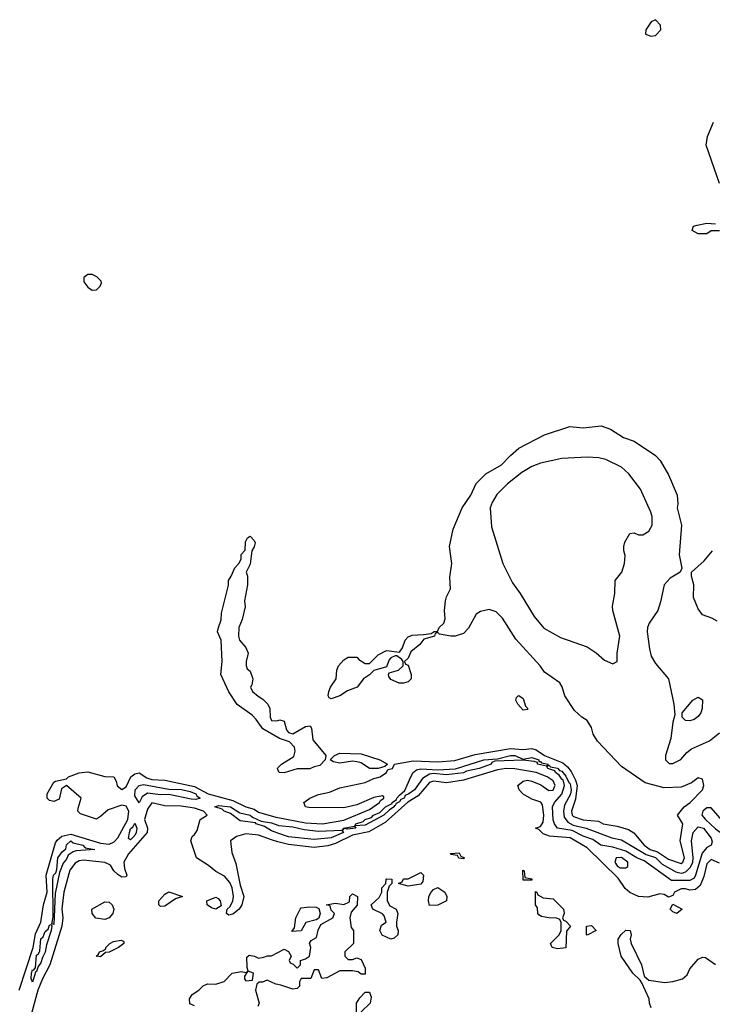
# Model space of a CAD drawing. Header units: inches. Extents: x 2380249 to 2585472, y 382747 to 546448.
# Tile 150 of 256: x 2448791 to 2452036, y 465284 to 469898. Entities that reach past the tile are written whole.
import ezdxf

# ---------------------------------------------------------------- set-up
doc = ezdxf.new("R2010")
doc.units = ezdxf.units.IN
doc.header["$MEASUREMENT"] = 0
doc.layers.add('C4446', color=7, linetype='Continuous')
doc.layers.add('C4456', color=7, linetype='Continuous')

msp = doc.modelspace()

# ---------------------------------------------------------------- linework, layer by layer
at = {"layer": 'C4446', "color": 4}
for points, elevation in [([(2449130, 468704), (2449110, 468704), (2449091.3, 468690), (2449091.3, 468670), (2449110, 468644.7), (2449130, 468631.3), (2449150, 468632), (2449168, 468650), (2449174.6, 468665.4), (2449172.9, 468672.9), (2449152.5, 468692.5)], 44), ([(2449616.1, 466243.9), (2449594.7, 466245.3), (2449490, 466267.3), (2449450, 466266.2), (2449390, 466273.6), (2449363.8, 466256.2), (2449350, 466228.7), (2449330, 466262), (2449331.8, 466290), (2449350, 466310.3), (2449370, 466314), (2449490, 466292.9), (2449549, 466291), (2449590, 466282), (2449616.5, 466270), (2449620.7, 466260.7), (2449635.5, 466250)], 32), ([(2449310, 466055.1), (2449301, 466061), (2449304.4, 466090), (2449310, 466106.8), (2449322.3, 466117.7), (2449330, 466133.4), (2449339.5, 466110), (2449337, 466090), (2449330, 466076)], 32), ([(2448950, 465658), (2448942, 465662), (2448947, 465693), (2448946, 465870), (2448949.7, 465889.7), (2448959.6, 465900.4), (2448964.4, 465915.6), (2448970, 465971), (2448990, 465998.8), (2449006.6, 466013.4), (2449010, 466031), (2449030, 466051), (2449041.4, 466041.4), (2449086, 466030), (2449098, 466018), (2449142, 466010), (2449055.9, 466004.1), (2449041.1, 465998.9), (2449017.3, 465982.7), (2449010, 465965.2), (2448994, 465946), (2448977.5, 465902.5), (2448956.4, 465803.6)], 32), ([(2449450, 465742), (2449442, 465750), (2449442, 465770), (2449470, 465801), (2449490, 465811.3), (2449554, 465790), (2449521, 465779), (2449470, 465744)], 36), ([(2449190, 465681.6), (2449147.8, 465687.8), (2449129.5, 465709.5), (2449129.3, 465730), (2449190, 465763.8), (2449210, 465762.4), (2449223.8, 465750), (2449232, 465730), (2449226.4, 465710), (2449210, 465689.5)], 36), ([(2449710, 465729.6), (2449690, 465736), (2449669.4, 465750), (2449668, 465770), (2449710, 465786.8), (2449720.7, 465780.7), (2449730.7, 465770), (2449734, 465746)], 36), ([(2448850, 465388), (2448844.8, 465404.8), (2448846.4, 465430), (2448850, 465446), (2448855.3, 465444.7), (2448864, 465456), (2448870, 465514.8), (2448878.9, 465521.1), (2448885.6, 465534.4), (2448890, 465590.6), (2448900.2, 465599.8), (2448910, 465626), (2448924.1, 465635.9), (2448930, 465656), (2448938, 465658), (2448942, 465650), (2448938.8, 465630), (2448916.3, 465563.7), (2448910, 465528), (2448896.8, 465503.2), (2448890, 465478), (2448878, 465462), (2448870, 465438), (2448864.7, 465435.3)], 32), ([(2449170, 465507), (2449149.2, 465510), (2449160.4, 465519.6), (2449164, 465530), (2449184, 465536), (2449194.6, 465545.4), (2449194, 465550), (2449213.2, 465570), (2449230, 465579.3), (2449265.4, 465585.4), (2449278, 465578), (2449278.8, 465570), (2449253.4, 465550), (2449209.4, 465529.4), (2449192.8, 465527.2)], 36)]:
    msp.add_lwpolyline(points, close=True, dxfattribs=dict(at, elevation=elevation))
for points, elevation in [([(2450000, 466535), (2449930, 466575.3), (2449899.1, 466619.1), (2449879.3, 466639.3), (2449810, 466689.5), (2449770, 466749), (2449733.2, 466830), (2449739, 466890), (2449734, 466990), (2449718, 467030), (2449722, 467050), (2449734.6, 467085.4), (2449736.4, 467116.4), (2449768.4, 467248.4), (2449769, 467270), (2449782, 467290), (2449798, 467330), (2449818, 467350), (2449828, 467370), (2449828.4, 467391.6), (2449847.3, 467412.7), (2449848.9, 467451.1), (2449858, 467470), (2449870, 467478), (2449890, 467458), (2449893.7, 467446.3), (2449890, 467428), (2449878, 467410), (2449870, 467346), (2449852, 467310), (2449858, 467290), (2449857.3, 467250), (2449844.5, 467175.5), (2449847.1, 467147.1), (2449833.2, 467086.8), (2449818, 467050), (2449816, 467010), (2449821, 466990), (2449850, 466956), (2449860.7, 466930), (2449851, 466890), (2449851.1, 466871.1), (2449856.9, 466856.9), (2449870, 466844.7), (2449882.8, 466810), (2449878.8, 466781.2), (2449872, 466770), (2449882, 466750), (2449907.5, 466727.5), (2449930, 466714.8), (2449954, 466690), (2449962.8, 466670), (2449964.7, 466630), (2449970, 466614), (2449990, 466612), (2450000, 466615)], 36), ([(2450000, 466385), (2449998, 466390), (2450000, 466392)], 36), ([(2448788.8, 465351.2), (2448853.5, 465550), (2448865.3, 465614.7), (2448889.8, 465670), (2448902.3, 465750), (2448918.8, 465810), (2448914.5, 465890), (2448958.7, 466041.3), (2448966.2, 466053.8), (2448988.1, 466071.9), (2449030, 466081.9), (2449170, 466039.8), (2449210, 466035.4), (2449234, 466046), (2449250, 466064.2), (2449297, 466150), (2449301.4, 466190), (2449290, 466212.3), (2449270, 466217), (2449204.9, 466195.1), (2449170, 466163.7), (2449150, 466152.3), (2449076.2, 466176.2), (2449063.7, 466190), (2449064.1, 466204.1), (2449079, 466250), (2449010, 466309.3), (2448986.2, 466293.8), (2448974.9, 466245.1), (2448950, 466235.1), (2448930, 466239.3), (2448919.3, 466250), (2448919.5, 466270), (2448950, 466324.9), (2448959, 466330), (2449010, 466340.7), (2449019.3, 466350), (2449070, 466368.7), (2449110, 466373.6), (2449190, 466352.2), (2449231, 466350), (2449242.8, 466330), (2449248, 466308), (2449270, 466290.7), (2449290, 466303.8), (2449312, 466350), (2449330, 466364.4), (2449350, 466368.7), (2449386.3, 466346.3), (2449410, 466338.1), (2449470, 466334.1), (2449610, 466305), (2449673.4, 466270), (2449790, 466239.3), (2449849.6, 466209.6), (2449890, 466198.2), (2449910, 466185.2), (2449990, 466160.9), (2450000, 466159)], 36), ([(2450000, 466046.3), (2449970, 466054.6), (2449910, 466076.9), (2449850, 466082.9), (2449806, 466070), (2449778, 466050), (2449784, 465996), (2449803.8, 465943.8), (2449822.9, 465842.9), (2449840.3, 465790), (2449831.7, 465750), (2449818.4, 465730), (2449790, 465706.3), (2449770, 465702.7), (2449759, 465710), (2449762, 465730), (2449776.6, 465743.4), (2449789.4, 465770), (2449792, 465790), (2449785.6, 465830), (2449775.6, 465855.6), (2449750, 465884.5), (2449710, 465906.6), (2449675.2, 465935.2), (2449619.3, 465970), (2449591.8, 466050), (2449598, 466070), (2449610, 466079.3), (2449621.8, 466098.2), (2449637, 466150), (2449669.3, 466170), (2449651.8, 466190), (2449610, 466203.5), (2449547.8, 466212.2), (2449470, 466214.7), (2449410, 466227.8), (2449390, 466199.3), (2449375.2, 466150), (2449389, 466110), (2449387.6, 466090), (2449301, 465990), (2449278.2, 465950), (2449281.3, 465921.3), (2449293, 465890), (2449290, 465882), (2449270, 465880.7), (2449250, 465892), (2449232, 465910), (2449216.2, 465936.2), (2449190, 465948.6), (2449090, 465959.8), (2449070, 465957.1), (2449050, 465945.6), (2449026.3, 465913.7), (2448997, 465810), (2448988.2, 465731.8), (2448993, 465690), (2448987.4, 465650), (2448932.3, 465470), (2448896.8, 465403.2), (2448875.8, 465350), (2448832.5, 465190)], 36), ([(2450000, 466087), (2449970, 466097.4), (2449937.6, 466117.6), (2449899, 466130), (2449895.5, 466135.5), (2449823.8, 466143.8), (2449778.2, 466178.2), (2449749.3, 466190), (2449739.3, 466199.3), (2449704.5, 466210), (2449723.8, 466216.2), (2449778.8, 466210), (2449822.2, 466182.2), (2449870, 466170.2), (2449880.7, 466160.7), (2449922, 466142), (2449970, 466135), (2450000, 466124.1)], 32), ([(2449610, 465278), (2449587.3, 465287.3), (2449586, 465310), (2449598, 465330), (2449629.4, 465350.6), (2449650, 465371), (2449670, 465381), (2449710, 465378), (2449748.9, 465391.1), (2449786, 465430), (2449830, 465438), (2449850, 465434), (2449858, 465438), (2449843.6, 465416.4), (2449843.6, 465403.6), (2449850, 465394), (2449882, 465398), (2449886, 465430), (2449860.4, 465440.4), (2449856.4, 465456.4), (2449855.3, 465504.7), (2449865.2, 465514.8), (2449890.6, 465510.6), (2449910, 465501), (2449935.3, 465504.7), (2449950, 465511.3), (2449970, 465512), (2450000, 465527)], 36), ([(2450000, 465376.6), (2449990, 465378), (2449950, 465398), (2449928, 465388), (2449912, 465388), (2449902, 465378), (2449896, 465350), (2449912, 465290), (2449906.4, 465273.6)], 36)]:
    msp.add_lwpolyline(points, dxfattribs=dict(at, elevation=elevation))
at = {"layer": 'C4456', "color": 4}
for points, elevation in [([(2451770, 469898), (2451750, 469888), (2451724.7, 469850), (2451722, 469830), (2451750, 469821), (2451770, 469824.7), (2451794, 469850), (2451792.9, 469872.9)], 44), ([(2451450, 467847.8), (2451330, 467841.3), (2451230, 467819.7), (2451190, 467804.7), (2451143.4, 467776.6), (2451076.2, 467723.8), (2451026.7, 467673.3), (2451004.6, 467635.4), (2450995.3, 467610), (2451001.8, 467521.8), (2451054.6, 467350), (2451098.9, 467258.9), (2451135.3, 467210), (2451201.1, 467101.1), (2451246.8, 467046.8), (2451323.7, 467003.7), (2451450, 466958.9), (2451491.3, 466931.3), (2451530, 466897.1), (2451570, 466879.1), (2451589.3, 466890.7), (2451589.5, 466930), (2451602.4, 467010), (2451569.7, 467130), (2451568.3, 467150), (2451578.9, 467210), (2451580.9, 467270), (2451611.1, 467308.9), (2451624.2, 467350), (2451627.3, 467387.3), (2451620.9, 467410), (2451620.9, 467430), (2451626.6, 467450), (2451650, 467490.8), (2451670, 467494), (2451690, 467484.9), (2451710, 467484.9), (2451738.3, 467501.7), (2451753.6, 467530), (2451753.6, 467570), (2451747.3, 467590), (2451698.6, 467698.6), (2451644.5, 467770), (2451610, 467800.7), (2451537.2, 467837.2), (2451504.4, 467844.4)], 36), ([(2451150, 466662), (2451124, 466690), (2451115.3, 466710), (2451118, 466722), (2451126, 466730), (2451130, 466732), (2451150, 466718), (2451161, 466681), (2451170, 466672), (2451170, 466666)], 36), ([(2451930, 466613.2), (2451910, 466614), (2451894, 466630), (2451894, 466650), (2451945.2, 466710), (2451970, 466722.8), (2451990.5, 466710.5), (2451987.7, 466670), (2451982, 466650), (2451970, 466633.2), (2451950, 466619.3)], 36), ([(2450470, 466389.2), (2450430, 466389.3), (2450390, 466415.3), (2450370, 466421.2), (2450350, 466424), (2450290, 466414), (2450260.4, 466420.4), (2450246, 466430), (2450266, 466450), (2450290, 466460.7), (2450390, 466458.8), (2450478, 466430), (2450514, 466410), (2450502, 466398)], 36), ([(2451150, 466433.4), (2451190, 466441.6), (2451222.8, 466430), (2451222.8, 466422.8), (2451230, 466422.8), (2451236.1, 466416.1), (2451266, 466410), (2451259.1, 466400.9), (2451217.2, 466410), (2451217.2, 466417.2), (2451201.5, 466421.5), (2451150, 466428.7), (2451016.7, 466423.3), (2451002, 466418), (2450999.1, 466410), (2450942.8, 466390), (2450883.4, 466376.6), (2450870, 466369), (2450790, 466359.2), (2450730, 466366.2), (2450710, 466363.1), (2450677.6, 466342.4), (2450640.4, 466290), (2450614.4, 466270), (2450597, 466263), (2450591.5, 466250), (2450576.1, 466243.9), (2450570, 466232.7), (2450554.7, 466225.3), (2450550, 466216), (2450544.9, 466215.1), (2450545.5, 466210), (2450523.6, 466196.4), (2450497.4, 466170), (2450410, 466123.5), (2450360.4, 466120.4), (2450365.2, 466130), (2450399.8, 466140.2), (2450409.6, 466150), (2450439.6, 466160.4), (2450448, 466170), (2450477.6, 466182.4), (2450504.2, 466210), (2450535.1, 466224.9), (2450536, 466230), (2450556.6, 466243.4), (2450557, 466250), (2450570, 466264.9), (2450594.5, 466285.5), (2450622.9, 466350), (2450634.7, 466370), (2450650, 466383.1), (2450670, 466387.4), (2450750, 466383), (2450831.9, 466388.1), (2450965.2, 466430), (2451030, 466434.9), (2451090, 466450.2), (2451111.3, 466450)], 32), ([(2451890, 465899), (2451899, 465901), (2451913.3, 465906.7), (2451933.5, 465926.5), (2451943.9, 465950), (2451946.8, 465970), (2451938.9, 466050), (2451946.6, 466090), (2451970, 466116.5), (2451994.6, 466110), (2452030, 466062.8), (2452034.6, 466045.4), (2452030.3, 466029.7), (2452010, 466019.5), (2451988.1, 465991.9), (2451957.2, 465890), (2451950, 465875.6), (2451930, 465863.9), (2451844.9, 465864.9), (2451716.5, 465956.5), (2451682, 465970), (2451630, 466002.7), (2451570, 466021.1), (2451514, 466030), (2451476.1, 466056.1), (2451430, 466073), (2451379, 466099), (2451309.7, 466110), (2451295.8, 466130), (2451290, 466149), (2451287.4, 466210), (2451296.9, 466230), (2451331.2, 466268.8), (2451343.5, 466310), (2451336.3, 466336.3), (2451330, 466339.5), (2451318.8, 466358.8), (2451300.7, 466370), (2451297.7, 466377.7), (2451264.5, 466390), (2451261.2, 466398.8), (2451270, 466404.7), (2451277.3, 466397.3), (2451310, 466391.1), (2451320.2, 466380.2), (2451330, 466376.9), (2451350, 466353.7), (2451363.4, 466323.4), (2451370, 466318), (2451374.6, 466290), (2451371.2, 466268.8), (2451342.6, 466217.4), (2451337.8, 466190), (2451341.8, 466161.8), (2451358.2, 466138.2), (2451384.5, 466124.5), (2451444, 466110), (2451565.1, 466065.1), (2451610, 466054.3), (2451726.5, 465986.5), (2451770, 465972.5), (2451801, 465941), (2451865.4, 465905.4)], 32), ([(2452030, 466205.2), (2452010, 466204.5), (2451990.7, 466190), (2451986.7, 466170), (2452003.1, 466150), (2452050, 466106.3), (2452083.1, 466083.1), (2452088.9, 466068.9), (2452093, 466030), (2452110, 466010.6), (2452170, 465993), (2452190, 466008.7), (2452190, 466035.3), (2452149.4, 466049.4), (2452138, 466058), (2452113.2, 466110)], 36), ([(2450870, 465966), (2450848.4, 465968.4), (2450842, 465982), (2450810, 465986), (2450808.4, 465991.6), (2450850, 465994), (2450858, 465978), (2450874, 465970)], 36), ([(2451610, 465971.6), (2451585.5, 465970), (2451579.5, 465950), (2451590, 465933.4), (2451604.4, 465924.4), (2451630, 465923.8), (2451639.3, 465930), (2451640.5, 465950)], 36), ([(2450610, 465838), (2450566, 465850), (2450582, 465858), (2450588.4, 465871.6), (2450610, 465872), (2450670, 465902), (2450682, 465890), (2450679.6, 465860.4), (2450670, 465848)], 36), ([(2451150, 465866), (2451147.3, 465912.7), (2451154, 465910), (2451158, 465878), (2451190, 465872), (2451190, 465866)], 36), ([(2450530, 465589), (2450488.9, 465608.9), (2450478, 465630), (2450485.2, 465654.8), (2450508, 465670), (2450499, 465699), (2450490, 465708), (2450446, 465730), (2450438, 465750), (2450475.3, 465784.7), (2450488, 465810), (2450488, 465830), (2450506, 465850), (2450508, 465870), (2450511.6, 465871.6), (2450534, 465870), (2450534, 465850), (2450522, 465838), (2450512, 465810), (2450512, 465770), (2450525.4, 465745.4), (2450554, 465730), (2450562, 465710), (2450556, 465670), (2450556, 465650), (2450564.7, 465630), (2450562, 465610), (2450545.4, 465594.6)], 36), ([(2450710, 465748), (2450706, 465770), (2450708, 465790), (2450718, 465810), (2450730, 465822), (2450750, 465832), (2450782, 465810), (2450792, 465790), (2450790, 465768.7), (2450750, 465748.7)], 36), ([(2451310, 465544), (2451286, 465550), (2451278, 465570), (2451318, 465610), (2451328, 465630), (2451327.3, 465667.3), (2451322, 465682), (2451308, 465688), (2451269.1, 465689.1), (2451235.3, 465695.3), (2451223.1, 465703.1), (2451218, 465710), (2451216.4, 465736.4), (2451208, 465750), (2451207.3, 465812.7), (2451214, 465810), (2451218, 465798), (2451243.6, 465783.6), (2451290, 465778), (2451338, 465730), (2451342, 465710), (2451334, 465690), (2451338, 465678), (2451350, 465674), (2451372, 465650), (2451352.7, 465627.3), (2451350, 465548.7)], 36), ([(2451870, 465709.3), (2451850, 465718), (2451838, 465730), (2451850, 465754), (2451894, 465730)], 36), ([(2450066, 465626), (2450078, 465642), (2450084, 465690), (2450104, 465730), (2450110, 465736), (2450150, 465741), (2450179.8, 465739.8), (2450192.7, 465732.7), (2450198, 465710), (2450192, 465688), (2450179.6, 465680.4), (2450131.6, 465668.4), (2450110, 465628)], 36), ([(2451450, 465608.7), (2451446, 465610), (2451446, 465650), (2451470, 465654), (2451492, 465630)], 36), ([(2450390, 465048), (2450364.7, 465064.7), (2450348.4, 465108.4), (2450330, 465118), (2450302, 465118), (2450288.9, 465108.9), (2450286, 465110), (2450286, 465130), (2450308.9, 465151.1), (2450318, 465170), (2450363.1, 465216.9), (2450368.7, 465230), (2450368, 465290), (2450384.7, 465315.3), (2450410, 465342), (2450430, 465342), (2450437.3, 465317.3), (2450433.4, 465290), (2450391.3, 465248.7), (2450390.8, 465190), (2450404.7, 465130), (2450398, 465110), (2450402, 465070)], 36)]:
    msp.add_lwpolyline(points, close=True, dxfattribs=dict(at, elevation=elevation))
for points, elevation in [([(2452069.8, 469129.8), (2452006.8, 469310), (2452012.8, 469350), (2452042, 469418)], 36), ([(2452070, 468908), (2452030, 468908), (2452010, 468895.3), (2451970, 468895.3), (2451942, 468910), (2451948, 468930), (2451964.1, 468935.9), (2452010, 468944.7), (2452050, 468942)], 36), ([(2450000, 466159), (2450130, 466134.2), (2450210, 466130.2), (2450310, 466147.7), (2450430, 466196.9), (2450476.9, 466230), (2450480.8, 466239.2), (2450496.2, 466250), (2450496.2, 466256.2), (2450490, 466261.2), (2450450, 466253.7), (2450370, 466218.3), (2450310, 466204.4), (2450145.9, 466205.9), (2450129, 466210), (2450122.7, 466230), (2450149.8, 466250.2), (2450190, 466267), (2450241.8, 466278.2), (2450290, 466298.5), (2450410, 466323.6), (2450450, 466343.1), (2450479, 466350), (2450509, 466370), (2450515.3, 466384.7), (2450538, 466390), (2450546, 466410), (2450634.5, 466425.5), (2450750, 466420.5), (2450830, 466427), (2450925.1, 466454.9), (2451090, 466483.2), (2451150, 466479), (2451190, 466482.3), (2451210, 466476.1), (2451250, 466450.2), (2451335.1, 466415.1), (2451357.7, 466397.7), (2451374.7, 466374.7), (2451395.2, 466335.2), (2451402.6, 466310), (2451395.1, 466244.9), (2451375.8, 466190), (2451379.7, 466170), (2451384.8, 466164.8), (2451430, 466149.3), (2451503, 466143), (2451524.7, 466130), (2451590, 466119.1), (2451642.8, 466102.8), (2451668.1, 466088.1), (2451716.9, 466030), (2451745.2, 466010), (2451778.9, 465998.9), (2451830, 465964.7), (2451890, 465944.6), (2451896.9, 465950), (2451905.1, 465970), (2451885.1, 466050), (2451897, 466130), (2451872.7, 466170), (2451903.6, 466210), (2451932, 466230), (2451989.6, 466290), (2451995.6, 466310), (2451990, 466339), (2451970, 466346), (2451937.5, 466322.5), (2451890, 466302.4), (2451810, 466298), (2451721.4, 466321.4), (2451610, 466398), (2451497.4, 466517.4), (2451477, 466550), (2451470, 466582), (2451450, 466614), (2451424, 466630), (2451390, 466661.2), (2451345.1, 466730), (2451332, 466772), (2451321.2, 466790), (2451250, 466841.2), (2451229.4, 466870), (2451114.9, 466994.9), (2451053.1, 467093.1), (2451023.2, 467123.2), (2450990, 467134), (2450950, 467125.2), (2450930, 467113.2), (2450892.7, 467047.3), (2450870, 467022), (2450830.9, 467009.1), (2450810.9, 467009.1), (2450758, 467018), (2450750, 467026), (2450738, 467022), (2450734, 467010), (2450684.7, 466995.3), (2450664.7, 466970), (2450623.5, 466936.5), (2450610, 466906), (2450594, 466890), (2450598, 466878), (2450610, 466874), (2450624.7, 466830), (2450624.7, 466810), (2450610, 466795.3), (2450588.4, 466788.4), (2450568.4, 466788.4), (2450530, 466806), (2450520.4, 466820.4), (2450518, 466830), (2450522, 466838), (2450566, 466850), (2450588, 466870), (2450588, 466890), (2450580.4, 466900.4), (2450558, 466918), (2450550, 466918), (2450530, 466908), (2450522, 466898), (2450510, 466866), (2450450, 466848), (2450430, 466828), (2450402, 466810), (2450371.3, 466770), (2450327.3, 466752.7), (2450290, 466729.3), (2450250, 466715.3), (2450240.2, 466720.2), (2450235.3, 466730), (2450239.3, 466750), (2450247, 466770), (2450274, 466810), (2450277.2, 466850), (2450284, 466870), (2450310, 466898), (2450330, 466910.7), (2450370, 466911.3), (2450379.6, 466899.6), (2450410, 466882), (2450430, 466882), (2450470, 466922), (2450510, 466942), (2450570, 466934), (2450584.7, 466955.3), (2450597.2, 466990), (2450610, 467006), (2450630, 467014.8), (2450683.1, 467016.9), (2450718, 467022), (2450732, 467032), (2450748, 467032), (2450755.3, 467050), (2450778, 467070), (2450784, 467090), (2450780.9, 467130), (2450785.6, 467174.4), (2450790, 467194), (2450809, 467231), (2450806.3, 467286.3), (2450815.1, 467350), (2450804, 467430), (2450821.1, 467510), (2450863.5, 467610), (2450903.6, 467670), (2450930, 467724.7), (2450975.3, 467770), (2451048.5, 467811.5), (2451090, 467856.3), (2451130, 467890.5), (2451250, 467953.4), (2451368.1, 467991.9), (2451430, 467984.9), (2451514.9, 467994.9), (2451559.2, 467979.2), (2451620.3, 467940.3), (2451670, 467923.8), (2451770, 467856.4), (2451792, 467832), (2451830, 467764.9), (2451870.4, 467669.6), (2451874.4, 467630), (2451870.6, 467610), (2451891.5, 467530), (2451880.9, 467390), (2451892.5, 467327.5), (2451885.5, 467310), (2451839, 467281), (2451810.3, 467250), (2451793.7, 467170), (2451780.3, 467130), (2451740.3, 467070), (2451732, 467050), (2451730.3, 467030), (2451741.1, 466950), (2451750, 466916), (2451770, 466882), (2451830.4, 466810), (2451855.5, 466690), (2451859.8, 466640.2), (2451850, 466606), (2451841.1, 466530), (2451815.8, 466450), (2451816.3, 466430), (2451833.4, 466413.4), (2451850, 466413), (2451870, 466421.6), (2451887.9, 466432.1), (2451916.1, 466463.9), (2451938.6, 466481.4), (2452021.8, 466518.2), (2452070, 466556.4)], 36), ([(2452059, 467079), (2452033.2, 467093.2), (2451990, 467108.7), (2451970, 467138), (2451947.3, 467190), (2451949.6, 467250), (2451938.7, 467290), (2451938.4, 467310), (2451997.7, 467362.3), (2452036, 467410)], 36), ([(2450000, 466615), (2450010, 466618), (2450030, 466611), (2450041, 466570), (2450050, 466558), (2450070, 466551), (2450130, 466586), (2450152, 466590), (2450158, 466578), (2450163.4, 466523.4), (2450224.7, 466450), (2450222, 466430), (2450196.9, 466403.1), (2450170, 466397.2), (2450150, 466387), (2450090, 466387.3), (2450030, 466369.5), (2450006, 466370), (2450000, 466385)], 36), ([(2450000, 466392), (2450018, 466410), (2450074.6, 466445.4), (2450082, 466470), (2450078, 466490), (2450054.6, 466514.6), (2450008.7, 466530), (2450000, 466535)], 36), ([(2452070, 465946), (2452030, 465963), (2452010, 465942.7), (2451996.7, 465883.3), (2451978.5, 465841.5), (2451957.7, 465822.3), (2451930, 465819.1), (2451910, 465825.7), (2451890, 465825.4), (2451858, 465810), (2451850, 465794), (2451830, 465786), (2451810, 465799.3), (2451790, 465802), (2451733.8, 465786.2), (2451689.7, 465789.7), (2451648.6, 465808.6), (2451627.4, 465827.4), (2451594.9, 465874.9), (2451450, 466018.3), (2451370, 466063.8), (2451272.5, 466072.5), (2451243.6, 466083.6), (2451223.1, 466103.1), (2451208, 466110), (2451230, 466118), (2451242.5, 466137.5), (2451246.9, 466170), (2451239.8, 466219.8), (2451232.2, 466232.2), (2451190, 466246.3), (2451148.9, 466268.9), (2451131.5, 466290), (2451124.5, 466310), (2451150, 466330.6), (2451170, 466334), (2451190, 466330.7), (2451233, 466313), (2451270, 466285.5), (2451290, 466288.5), (2451297, 466303), (2451299.7, 466310), (2451290, 466332.1), (2451262, 466350), (2451210, 466370.8), (2451110, 466388.4), (2451070, 466388.7), (2451030, 466382.8), (2450870, 466335), (2450790, 466322.9), (2450730, 466330.7), (2450710, 466323.5), (2450658.1, 466261.9), (2450609.2, 466230.8), (2450503.3, 466136.7), (2450427, 466093), (2450350, 466077.4), (2450270, 466038.3), (2450233.8, 466026.2), (2450170, 466019.8), (2450050, 466032.5), (2450000, 466046.3)], 36), ([(2450000, 466124.1), (2450003, 466123), (2450070, 466115.4), (2450123.2, 466103.2), (2450190, 466095.2), (2450299.6, 466100.4), (2450309.2, 466110), (2450359.8, 466119.8), (2450366, 466110), (2450325.4, 466105.4), (2450310.7, 466109.3), (2450302, 466098), (2450307.7, 466090), (2450250, 466064.5), (2450170, 466057.4), (2450050, 466069.8), (2450000, 466087)], 32), ([(2450000, 465527), (2450030, 465542), (2450050, 465532), (2450062, 465510), (2450054, 465490), (2450058, 465478), (2450072.7, 465472.7), (2450090, 465454), (2450106, 465470), (2450106, 465490), (2450130, 465498), (2450148, 465510), (2450154, 465550), (2450148.7, 465571.3), (2450156.4, 465583.6), (2450182, 465598), (2450188.4, 465631.6), (2450202, 465658), (2450258, 465690), (2450266, 465710), (2450250, 465726), (2450246, 465746), (2450226, 465750), (2450270, 465758), (2450310, 465752), (2450335.3, 465764.7), (2450338, 465790), (2450350, 465802), (2450374, 465790), (2450371.6, 465748.4), (2450343.6, 465716.4), (2450338, 465690), (2450343.6, 465643.6), (2450354, 465630), (2450354, 465570), (2450314, 465530), (2450314, 465510), (2450330, 465494), (2450350, 465494), (2450370, 465502), (2450390, 465494), (2450410, 465454), (2450410, 465426), (2450390, 465426), (2450376.4, 465436.4), (2450350, 465442), (2450290, 465442), (2450230, 465409), (2450206, 465406), (2450190, 465446), (2450170, 465446), (2450154, 465406), (2450110, 465406), (2450102, 465390), (2450102, 465370), (2450090, 465358), (2450070, 465355.3), (2450014.6, 465374.6), (2450000, 465376.6)], 36), ([(2451750, 465268), (2451741.2, 465290), (2451739.3, 465310), (2451705.6, 465385.6), (2451698, 465398), (2451662.7, 465430), (2451609, 465510), (2451594, 465570), (2451595.3, 465590), (2451608.9, 465611.1), (2451630, 465632), (2451651.3, 465630), (2451656, 465610), (2451651, 465590), (2451654.8, 465570), (2451704, 465470), (2451716.9, 465416.9), (2451738, 465398), (2451812.7, 465387.3), (2451850, 465390.7), (2451895.5, 465404.5), (2451917.5, 465422.5), (2451930, 465451), (2451970, 465496), (2451990, 465504.7), (2452003.6, 465503.6), (2452050.8, 465470.8)], 36)]:
    msp.add_lwpolyline(points, dxfattribs=dict(at, elevation=elevation))

doc.saveas('drawing.dxf')
